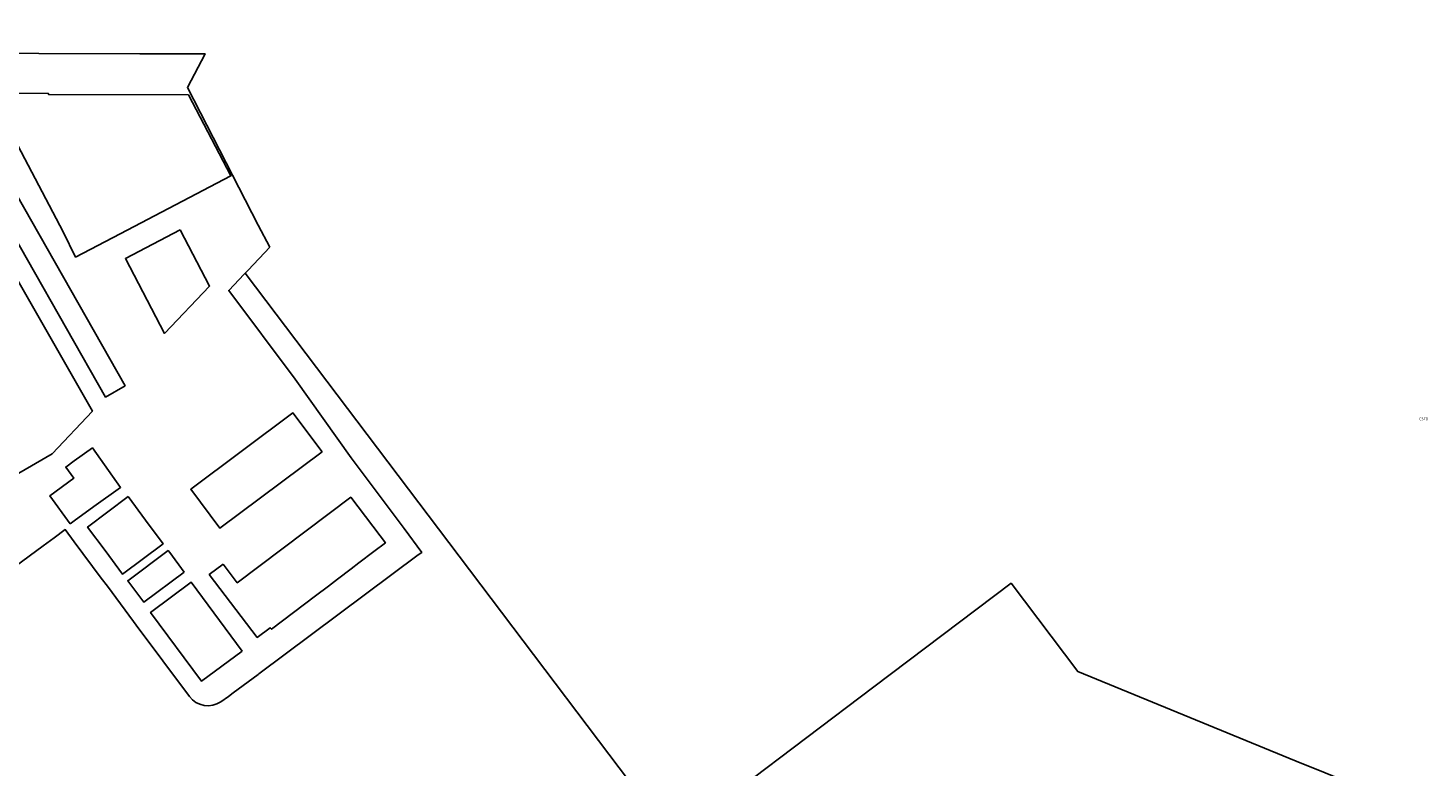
# Model space of a CAD drawing. Extents: x 163074 to 167167, y 441438 to 444019.
# Tile 39 of 49: x 164984 to 165479, y 442863 to 443124. Entities that reach past the tile are written whole.
import ezdxf
from ezdxf.enums import TextEntityAlignment as Align

# ---------------------------------------------------------------- set-up
doc = ezdxf.new("R2010")
doc.units = 0
doc.header["$LTSCALE"] = 4
for name, color, linetype in [('CBTD', 7, 'CONTINUOUS'), ('G_BTD', 3, 'CONTINUOUS'), ('G_OTD', 32, 'CONTINUOUS')]:
    doc.layers.add(name, color=color, linetype=linetype)
doc.styles.add('ISO', font='ISO')

msp = doc.modelspace()

# ---------------------------------------------------------------- linework, layer by layer
at = {"layer": 'G_BTD', "linetype": 'Continuous', "transparency": 33554687}
msp.add_lwpolyline([(165463.226, 442852.242), (165439.886, 442861.815), (165434.262, 442864.121), (165354.977, 442896.64), (165331.373, 442927.858), (165282.868, 442891.182), (165211.726, 442837.389), (165136.099, 442937.409), (165060.428, 443037.487)], dxfattribs=at)
at = {"layer": 'G_OTD', "linetype": 'Continuous', "transparency": 33554687}
for points in [[(164951.802, 443113.902), (165017.976, 442997.716), (165011.032, 442993.711), (164969.53, 443066.579), (164916.738, 443036.752), (164913.325, 443042.845), (164966.073, 443072.647), (164941.757, 443115.341), (164926.515, 443115.373), (164894.064, 443115.564), (164880.376, 443115.554), (164872.546, 443115.549), (164750.989, 443115.468), (164723.957, 443115.471), (164723.611, 443115.471), (164723.38, 443115.89), (164720.687, 443124.256)], [(165069.17, 443046.69), (165065.016, 443054.555), (165040.001, 443103.256), (165046.281, 443115.123), (165033.5, 443115.149), (165023.194, 443115.171), (164951.608, 443115.32)], [(165040.399, 443100.586), (165055.419, 443071.909), (165016.276, 443051.407), (165000.432, 443043.199), (164996.056, 443052.111), (164977.56, 443087.443), (164977.309, 443087.316), (164970.047, 443101.169), (164990.841, 443101.087), (164990.84, 443100.784), (165040.399, 443100.586)], [(164975.642, 443042.577), (164973.919, 443041.592), (164976.842, 443036.479), (164978.565, 443037.464), (165006.397, 442988.737), (164992.162, 442973.563), (164972.916, 442962.55), (164942.26, 443016.244), (164935.761, 443012.513), (164924.004, 443033.043), (164967.025, 443057.641), (164975.642, 443042.577)], [(165037.422, 443052.824), (165047.841, 443032.981), (165031.944, 443016.225), (165018.079, 443042.667), (165037.422, 443052.824)], [(165069.17, 443046.69), (165061.47, 443038.577), (165060.428, 443037.487)], [(165060.141, 443037.187), (165054.618, 443031.414), (165078.156, 443000), (165097.955, 442972.242), (165116.642, 442947.178), (165122.919, 442938.759), (165121.697, 442937.848), (165065.286, 442895.792), (165065.024, 442895.598), (165056.242, 442889.103), (165054.511, 442887.823), (165051.85, 442885.937)], [(165060.428, 443037.487), (165060.141, 443037.187)], [(165087.628, 442974.305), (165051.479, 442947.306), (165041.165, 442961.115), (165077.313, 442988.114), (165087.628, 442974.305)], [(164998.479, 442948.823), (164991.376, 442958.772), (164999.823, 442964.957), (164996.975, 442968.946), (165000, 442971.106), (165006.41, 442975.683), (165016.361, 442961.745), (165006.925, 442955.008), (165000, 442949.937), (164998.479, 442948.823)], [(164790.815, 442872.772), (164824.687, 442891.911), (164836.008, 442898.205), (164880.357, 442922.859), (164935.921, 442955.463), (164956.453, 442967.123), (164970.585, 442943.409), (164970.823, 442943.036), (164973.139, 442939.72), (164974.181, 442940.473), (164979.092, 442933.734), (164988.944, 442941.078), (164992.878, 442943.949), (164996.813, 442946.82), (165000, 442942.525), (165009.543, 442929.663), (165011.684, 442926.785), (165020.982, 442914.287), (165021.9, 442913.053), (165040.703, 442887.783)], [(165018.997, 442958.518), (165025.19, 442950.164), (165031.383, 442941.81), (165017.076, 442931.022), (165010.883, 442939.376), (165004.69, 442947.73), (165018.997, 442958.518)], [(165052.613, 442934.593), (165057.632, 442928.018), (165097.778, 442958.231), (165108.209, 442944.571), (165110.049, 442942.161), (165106, 442939.08), (165100.667, 442935.022), (165097.985, 442932.981), (165093.137, 442929.291), (165089.913, 442926.838), (165085.347, 442923.363), (165069.809, 442911.539), (165069.29, 442912.095), (165064.722, 442908.666), (165047.761, 442930.89), (165052.613, 442934.593)], [(165038.866, 442931.802), (165024.584, 442921.143), (165018.902, 442928.741), (165033.173, 442939.413), (165033.736, 442938.66), (165038.866, 442931.802)], [(165059.35, 442903.846), (165044.94, 442893.208), (165026.98, 442917.538), (165041.391, 442928.176), (165059.35, 442903.846)]]:
    msp.add_lwpolyline(points, dxfattribs=at)
msp.add_lwpolyline([(165040.703, 442887.783, 0.4015394), (165051.85, 442885.937)], format="xyb", dxfattribs=at)

# ---------------------------------------------------------------- texts
at = {"layer": 'CBTD', "transparency": 33554687, "style": 'ISO'}
msp.add_text('CBTD', height=0.9, dxfattribs=at).set_placement((165477.372, 442985.972), align=Align.MIDDLE_CENTER)

doc.saveas('drawing.dxf')
